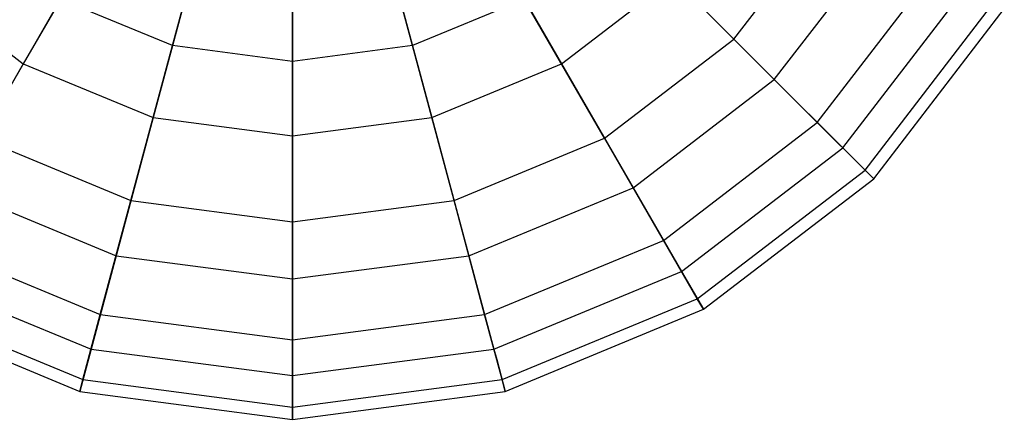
# Model space of a CAD drawing. Extents: x -38.6 to 39.4, y -37.8 to 40.2.
# Tile 38 of 49: x 5.7 to 9.6, y 4.9 to 6.4. Entities that reach past the tile are written whole.
import ezdxf

# ---------------------------------------------------------------- set-up
doc = ezdxf.new("R2010")
doc.units = 0
doc.header["$LTSCALE"] = 2.54
doc.layers.get('0').update_dxf_attribs({"color": 13, "linetype": 'CONTINUOUS'})

# ---------------------------------------------------------------- blocks, each defined once
blk = doc.blocks.new('GRUPUJ_1')
at = {"color": 0}
for p, q in [((44.8868, 44.1847, 9.7129), (45.0848, 44.9236, 9.3276)), ((44.8868, 44.1847, 9.7129), (45.0848, 44.9236, 9.3276)), ((45.8423, 44.1847, 9.7129), (45.6443, 44.9236, 9.3276)), ((45.8423, 44.1847, 9.7129), (45.6443, 44.9236, 9.3276)), ((45.3645, 44.1218, 9.7129), (45.3645, 44.8868, 9.3276)), ((45.3645, 44.1218, 9.7129), (45.3645, 44.8868, 9.3276)), ((44.6514, 44.7324, 15.3803), (44.2933, 44.1122, 14.9105)), ((44.6514, 44.7324, 15.3803), (44.2933, 44.1122, 14.9105)), ((46.0777, 44.7324, 15.3803), (46.4358, 44.1122, 14.9105)), ((46.0777, 44.7324, 15.3803), (46.4358, 44.1122, 14.9105)), ((47.1217, 44.2105, 10.283), (47.5166, 44.7251, 10.283)), ((47.1217, 44.2105, 10.283), (47.5166, 44.7251, 10.283)), ((47.1217, 44.2105, 10.283), (46.6697, 44.6624, 9.7129)), ((47.1217, 44.2105, 10.283), (46.6697, 44.6624, 9.7129)), ((47.2826, 44.0495, 14.2713), (47.7137, 44.6113, 14.2713)), ((47.2826, 44.0495, 14.2713), (47.7137, 44.6113, 14.2713)), ((44.9954, 44.5899, 15.3803), (44.81, 43.8982, 14.9105)), ((44.9954, 44.5899, 15.3803), (44.81, 43.8982, 14.9105)), ((45.7337, 44.5899, 15.3803), (45.9191, 43.8982, 14.9105)), ((45.7337, 44.5899, 15.3803), (45.9191, 43.8982, 14.9105)), ((45.3645, 44.5413, 15.3803), (45.3645, 43.8252, 14.9105)), ((45.3645, 44.5413, 15.3803), (45.3645, 43.8252, 14.9105)), ((47.4539, 43.8782, 10.9992), (47.9235, 44.4902, 10.9992)), ((47.4539, 43.8782, 10.9992), (47.9235, 44.4902, 10.9992)), ((43.8496, 44.4527, 14.9105), (44.2933, 44.1122, 14.9105)), ((43.8496, 44.4527, 14.9105), (44.2933, 44.1122, 14.9105)), ((46.4358, 44.1122, 14.9105), (46.8795, 44.4527, 14.9105)), ((46.4358, 44.1122, 14.9105), (46.8795, 44.4527, 14.9105)), ((46.8795, 44.4527, 14.9105), (47.2826, 44.0495, 14.2713)), ((46.8795, 44.4527, 14.9105), (47.2826, 44.0495, 14.2713)), ((47.5551, 43.7771, 13.5063), (48.0474, 44.4187, 13.5063)), ((47.5551, 43.7771, 13.5063), (48.0474, 44.4187, 13.5063)), ((44.1221, 43.8155, 10.283), (44.4416, 44.3691, 9.7129)), ((44.1221, 43.8155, 10.283), (44.4416, 44.3691, 9.7129)), ((44.8868, 44.1847, 9.7129), (44.4416, 44.3691, 9.7129)), ((44.8868, 44.1847, 9.7129), (44.4416, 44.3691, 9.7129)), ((46.2875, 44.3691, 9.7129), (45.8423, 44.1847, 9.7129)), ((46.2875, 44.3691, 9.7129), (45.8423, 44.1847, 9.7129)), ((46.607, 43.8155, 10.283), (46.2875, 44.3691, 9.7129)), ((46.607, 43.8155, 10.283), (46.2875, 44.3691, 9.7129)), ((47.6438, 43.6884, 11.8126), (48.156, 44.356, 11.8126)), ((47.6438, 43.6884, 11.8126), (48.156, 44.356, 11.8126)), ((47.6783, 43.6539, 12.6677), (48.1983, 44.3316, 12.6677)), ((47.6783, 43.6539, 12.6677), (48.1983, 44.3316, 12.6677)), ((44.7214, 43.5673, 10.283), (44.8868, 44.1847, 9.7129)), ((44.7214, 43.5673, 10.283), (44.8868, 44.1847, 9.7129)), ((45.3645, 44.1218, 9.7129), (44.8868, 44.1847, 9.7129)), ((45.3645, 44.1218, 9.7129), (44.8868, 44.1847, 9.7129)), ((45.8423, 44.1847, 9.7129), (45.3645, 44.1218, 9.7129)), ((45.8423, 44.1847, 9.7129), (45.3645, 44.1218, 9.7129)), ((46.0077, 43.5673, 10.283), (45.8423, 44.1847, 9.7129)), ((46.0077, 43.5673, 10.283), (45.8423, 44.1847, 9.7129)), ((46.607, 43.8155, 10.283), (47.1217, 44.2105, 10.283)), ((46.607, 43.8155, 10.283), (47.1217, 44.2105, 10.283)), ((47.4539, 43.8782, 10.9992), (47.1217, 44.2105, 10.283)), ((47.4539, 43.8782, 10.9992), (47.1217, 44.2105, 10.283)), ((44.2933, 44.1122, 14.9105), (44.0082, 43.6184, 14.2713)), ((44.2933, 44.1122, 14.9105), (44.0082, 43.6184, 14.2713)), ((44.2933, 44.1122, 14.9105), (44.81, 43.8982, 14.9105)), ((44.2933, 44.1122, 14.9105), (44.81, 43.8982, 14.9105)), ((45.3645, 43.4826, 10.283), (45.3645, 44.1218, 9.7129)), ((45.3645, 43.4826, 10.283), (45.3645, 44.1218, 9.7129)), ((45.9191, 43.8982, 14.9105), (46.4358, 44.1122, 14.9105)), ((45.9191, 43.8982, 14.9105), (46.4358, 44.1122, 14.9105)), ((46.4358, 44.1122, 14.9105), (46.7208, 43.6184, 14.2713)), ((46.4358, 44.1122, 14.9105), (46.7208, 43.6184, 14.2713)), ((46.7208, 43.6184, 14.2713), (47.2826, 44.0495, 14.2713)), ((46.7208, 43.6184, 14.2713), (47.2826, 44.0495, 14.2713)), ((47.2826, 44.0495, 14.2713), (47.5551, 43.7771, 13.5063)), ((47.2826, 44.0495, 14.2713), (47.5551, 43.7771, 13.5063)), ((44.81, 43.8982, 14.9105), (44.6625, 43.3474, 14.2713)), ((44.81, 43.8982, 14.9105), (44.6625, 43.3474, 14.2713)), ((44.81, 43.8982, 14.9105), (45.3645, 43.8252, 14.9105)), ((44.81, 43.8982, 14.9105), (45.3645, 43.8252, 14.9105)), ((45.3645, 43.8252, 14.9105), (45.9191, 43.8982, 14.9105)), ((45.3645, 43.8252, 14.9105), (45.9191, 43.8982, 14.9105)), ((45.9191, 43.8982, 14.9105), (46.0666, 43.3474, 14.2713)), ((45.9191, 43.8982, 14.9105), (46.0666, 43.3474, 14.2713)), ((46.842, 43.4087, 10.9992), (47.4539, 43.8782, 10.9992)), ((46.842, 43.4087, 10.9992), (47.4539, 43.8782, 10.9992)), ((47.6438, 43.6884, 11.8126), (47.4539, 43.8782, 10.9992)), ((47.6438, 43.6884, 11.8126), (47.4539, 43.8782, 10.9992)), ((45.3645, 43.8252, 14.9105), (45.3645, 43.255, 14.2713)), ((45.3645, 43.8252, 14.9105), (45.3645, 43.255, 14.2713)), ((44.1221, 43.8155, 10.283), (44.7214, 43.5673, 10.283)), ((44.1221, 43.8155, 10.283), (44.7214, 43.5673, 10.283)), ((46.0077, 43.5673, 10.283), (46.607, 43.8155, 10.283)), ((46.0077, 43.5673, 10.283), (46.607, 43.8155, 10.283)), ((46.842, 43.4087, 10.9992), (46.607, 43.8155, 10.283)), ((46.842, 43.4087, 10.9992), (46.607, 43.8155, 10.283)), ((46.9135, 43.2847, 13.5063), (47.5551, 43.7771, 13.5063)), ((46.9135, 43.2847, 13.5063), (47.5551, 43.7771, 13.5063)), ((47.5551, 43.7771, 13.5063), (47.6783, 43.6539, 12.6677)), ((47.5551, 43.7771, 13.5063), (47.6783, 43.6539, 12.6677)), ((46.9762, 43.1762, 11.8126), (47.6438, 43.6884, 11.8126)), ((46.9762, 43.1762, 11.8126), (47.6438, 43.6884, 11.8126)), ((47.6783, 43.6539, 12.6677), (47.6438, 43.6884, 11.8126)), ((47.6783, 43.6539, 12.6677), (47.6438, 43.6884, 11.8126)), ((47.0006, 43.1339, 12.6677), (47.6783, 43.6539, 12.6677)), ((47.0006, 43.1339, 12.6677), (47.6783, 43.6539, 12.6677)), ((44.0082, 43.6184, 14.2713), (44.6625, 43.3474, 14.2713)), ((44.0082, 43.6184, 14.2713), (44.6625, 43.3474, 14.2713)), ((46.0666, 43.3474, 14.2713), (46.7208, 43.6184, 14.2713)), ((46.0666, 43.3474, 14.2713), (46.7208, 43.6184, 14.2713)), ((46.7208, 43.6184, 14.2713), (46.9135, 43.2847, 13.5063)), ((46.7208, 43.6184, 14.2713), (46.9135, 43.2847, 13.5063)), ((44.5998, 43.1135, 10.9992), (44.7214, 43.5673, 10.283)), ((44.5998, 43.1135, 10.9992), (44.7214, 43.5673, 10.283)), ((44.7214, 43.5673, 10.283), (45.3645, 43.4826, 10.283)), ((44.7214, 43.5673, 10.283), (45.3645, 43.4826, 10.283)), ((45.3645, 43.4826, 10.283), (46.0077, 43.5673, 10.283)), ((45.3645, 43.4826, 10.283), (46.0077, 43.5673, 10.283)), ((46.1293, 43.1135, 10.9992), (46.0077, 43.5673, 10.283)), ((46.1293, 43.1135, 10.9992), (46.0077, 43.5673, 10.283)), ((45.3645, 43.0128, 10.9992), (45.3645, 43.4826, 10.283)), ((45.3645, 43.0128, 10.9992), (45.3645, 43.4826, 10.283)), ((43.8871, 43.4087, 10.9992), (44.5998, 43.1135, 10.9992)), ((43.8871, 43.4087, 10.9992), (44.5998, 43.1135, 10.9992)), ((46.1293, 43.1135, 10.9992), (46.842, 43.4087, 10.9992)), ((46.1293, 43.1135, 10.9992), (46.842, 43.4087, 10.9992)), ((46.9762, 43.1762, 11.8126), (46.842, 43.4087, 10.9992)), ((46.9762, 43.1762, 11.8126), (46.842, 43.4087, 10.9992)), ((44.6625, 43.3474, 14.2713), (44.5628, 42.9753, 13.5063)), ((44.6625, 43.3474, 14.2713), (44.5628, 42.9753, 13.5063)), ((44.6625, 43.3474, 14.2713), (45.3645, 43.255, 14.2713)), ((44.6625, 43.3474, 14.2713), (45.3645, 43.255, 14.2713)), ((45.3645, 43.255, 14.2713), (46.0666, 43.3474, 14.2713)), ((45.3645, 43.255, 14.2713), (46.0666, 43.3474, 14.2713)), ((46.0666, 43.3474, 14.2713), (46.1663, 42.9753, 13.5063)), ((46.0666, 43.3474, 14.2713), (46.1663, 42.9753, 13.5063)), ((43.8156, 43.2847, 13.5063), (44.5628, 42.9753, 13.5063)), ((43.8156, 43.2847, 13.5063), (44.5628, 42.9753, 13.5063)), ((46.1663, 42.9753, 13.5063), (46.9135, 43.2847, 13.5063)), ((46.1663, 42.9753, 13.5063), (46.9135, 43.2847, 13.5063)), ((46.9135, 43.2847, 13.5063), (47.0006, 43.1339, 12.6677)), ((46.9135, 43.2847, 13.5063), (47.0006, 43.1339, 12.6677)), ((45.3645, 43.255, 14.2713), (45.3645, 42.8697, 13.5063)), ((45.3645, 43.255, 14.2713), (45.3645, 42.8697, 13.5063)), ((43.7529, 43.1762, 11.8126), (44.5303, 42.8542, 11.8126)), ((43.7529, 43.1762, 11.8126), (44.5303, 42.8542, 11.8126)), ((46.1988, 42.8542, 11.8126), (46.9762, 43.1762, 11.8126)), ((46.1988, 42.8542, 11.8126), (46.9762, 43.1762, 11.8126)), ((47.0006, 43.1339, 12.6677), (46.9762, 43.1762, 11.8126)), ((47.0006, 43.1339, 12.6677), (46.9762, 43.1762, 11.8126)), ((43.7285, 43.1339, 12.6677), (44.5177, 42.807, 12.6677)), ((43.7285, 43.1339, 12.6677), (44.5177, 42.807, 12.6677)), ((46.2114, 42.807, 12.6677), (47.0006, 43.1339, 12.6677)), ((46.2114, 42.807, 12.6677), (47.0006, 43.1339, 12.6677)), ((44.5303, 42.8542, 11.8126), (44.5998, 43.1135, 10.9992)), ((44.5303, 42.8542, 11.8126), (44.5998, 43.1135, 10.9992)), ((44.5998, 43.1135, 10.9992), (45.3645, 43.0128, 10.9992)), ((44.5998, 43.1135, 10.9992), (45.3645, 43.0128, 10.9992)), ((45.3645, 43.0128, 10.9992), (46.1293, 43.1135, 10.9992)), ((45.3645, 43.0128, 10.9992), (46.1293, 43.1135, 10.9992)), ((46.1988, 42.8542, 11.8126), (46.1293, 43.1135, 10.9992)), ((46.1988, 42.8542, 11.8126), (46.1293, 43.1135, 10.9992)), ((45.3645, 42.7443, 11.8126), (45.3645, 43.0128, 10.9992)), ((45.3645, 42.7443, 11.8126), (45.3645, 43.0128, 10.9992)), ((44.5628, 42.9753, 13.5063), (44.5177, 42.807, 12.6677)), ((44.5628, 42.9753, 13.5063), (44.5177, 42.807, 12.6677)), ((44.5628, 42.9753, 13.5063), (45.3645, 42.8697, 13.5063)), ((44.5628, 42.9753, 13.5063), (45.3645, 42.8697, 13.5063)), ((45.3645, 42.8697, 13.5063), (46.1663, 42.9753, 13.5063)), ((45.3645, 42.8697, 13.5063), (46.1663, 42.9753, 13.5063)), ((46.1663, 42.9753, 13.5063), (46.1776, 42.9339, 13.2985)), ((46.1663, 42.9753, 13.5063), (46.1776, 42.9339, 13.2985)), ((46.1776, 42.9339, 13.2985), (46.2114, 42.807, 12.6677)), ((46.1776, 42.9339, 13.2985), (46.2114, 42.807, 12.6677)), ((44.5177, 42.807, 12.6677), (44.5303, 42.8542, 11.8126)), ((44.5177, 42.807, 12.6677), (44.5303, 42.8542, 11.8126)), ((44.5303, 42.8542, 11.8126), (45.3645, 42.7443, 11.8126)), ((44.5303, 42.8542, 11.8126), (45.3645, 42.7443, 11.8126)), ((45.3645, 42.8697, 13.5063), (45.3645, 42.6955, 12.6677)), ((45.3645, 42.8697, 13.5063), (45.3645, 42.6955, 12.6677)), ((45.3645, 42.7443, 11.8126), (46.1988, 42.8542, 11.8126)), ((45.3645, 42.7443, 11.8126), (46.1988, 42.8542, 11.8126)), ((46.2114, 42.807, 12.6677), (46.1988, 42.8542, 11.8126)), ((46.2114, 42.807, 12.6677), (46.1988, 42.8542, 11.8126)), ((44.5177, 42.807, 12.6677), (45.3645, 42.6955, 12.6677)), ((44.5177, 42.807, 12.6677), (45.3645, 42.6955, 12.6677)), ((45.3645, 42.6955, 12.6677), (46.2114, 42.807, 12.6677)), ((45.3645, 42.6955, 12.6677), (46.2114, 42.807, 12.6677)), ((45.3645, 42.6955, 12.6677), (45.3645, 42.7443, 11.8126)), ((45.3645, 42.6955, 12.6677), (45.3645, 42.7443, 11.8126))]:
    blk.add_line(p, q, dxfattribs=at)

msp = doc.modelspace()

# ---------------------------------------------------------------- block references
at = {"color": 0}
msp.add_blockref('GRUPUJ_1', (-38.6046, -37.8416, 0.1598), dxfattribs=at)

doc.saveas('drawing.dxf')
